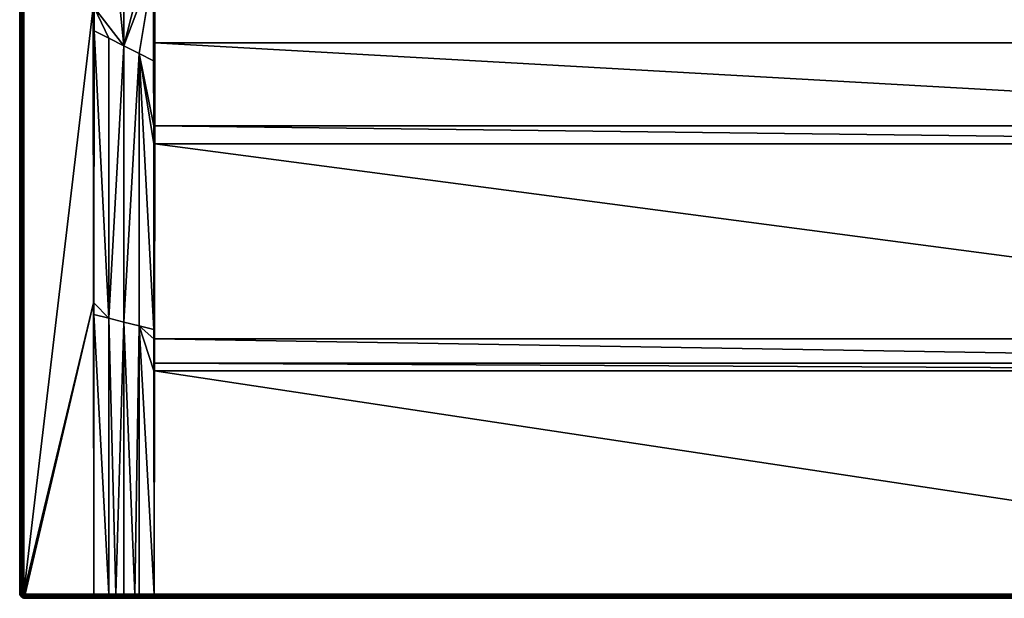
# Model space of a CAD drawing. Header units: millimetres. Extents: x 0 to 1300, y -900 to 0.
# Tile 1 of 19: x 0 to 732, y -900 to -470. Entities that reach past the tile are written whole.
import ezdxf

# ---------------------------------------------------------------- set-up
doc = ezdxf.new("R2010")
doc.units = ezdxf.units.MM
doc.layers.get('0').update_dxf_attribs({"color": 54})

msp = doc.modelspace()

# ---------------------------------------------------------------- meshes
at = {"color": 7}
mesh = msp.add_polyface(dxfattribs=at)
corners = [(55.23, -689.26, 29.95), (66.25, -897, 29.96), (66.25, -692.03, 28.18), (55.24, -680.5, 29.94), (55.4, -478.58, 29.87), (77.5, -284.41, 22.48), (55.45, -267.89, 29.84), (77.5, -489.65, 23.6), (55.41, -461.19, 29.86), (66.25, -484.01, 26.79), (77.5, -694.85, 26.38), (88.75, -495.28, 20.41), (0, -896.03, 26.98), (0, -4.03, -0.02), (0, -896.03, -0.02), (3, -896.03, 29.98), (54.75, -680.5, 29.98), (54.57, -461.19, 29.98), (3, -4.03, 29.98), (55, -897.03, 29.98), (55, -680.5, 29.97), (55, -461.19, 29.95), (54.99, -198.93, 29.95), (55, -897.03, 29.98), (54.51, -198.93, 29.98), (2.53, -4.03, 29.95), (2.53, -896.03, 29.95), (2.07, -4.03, 29.84), (2.07, -896.03, 29.84), (1.64, -4.03, 29.66), (1.64, -896.03, 29.66), (1.24, -4.03, 29.41), (1.24, -896.03, 29.41), (0.88, -4.03, 29.11), (0.88, -896.03, 29.11), (0.57, -4.03, 28.75), (0.57, -896.03, 28.75), (0.33, -4.03, 28.35), (0.33, -896.03, 28.35), (0.15, -4.03, 27.91), (0.15, -896.03, 27.91), (0.04, -4.03, 27.45), (0.04, -896.03, 27.45), (0, -4.03, 26.98)]
mesh.append_faces([[corners[k] for k in face] for face in [(0, 1, 2, 0), (0, 2, 3, 0), (3, 2, 4, 3), (5, 6, 7, 5), (7, 6, 8, 7), (7, 8, 9, 7), (10, 11, 7, 10), (10, 7, 2, 10), (2, 7, 9, 2), (2, 9, 4, 2), (4, 9, 8, 4), (12, 13, 14, 12), (15, 16, 17, 15), (15, 17, 18, 15), (19, 0, 20, 19), (0, 3, 20, 0), (20, 3, 4, 20), (20, 4, 21, 20), (4, 8, 21, 4), (21, 8, 6, 21), (21, 6, 22, 21), (23, 20, 16, 23), (16, 20, 21, 16), (16, 21, 17, 16), (17, 21, 22, 17), (17, 22, 24, 17), (15, 18, 25, 15), (15, 25, 26, 15), (26, 25, 27, 26), (26, 27, 28, 26), (28, 27, 29, 28), (28, 29, 30, 28), (30, 29, 31, 30), (30, 31, 32, 30), (32, 31, 33, 32), (32, 33, 34, 32), (34, 33, 35, 34), (34, 35, 36, 34), (36, 35, 37, 36), (36, 37, 38, 36), (38, 37, 39, 38), (38, 39, 40, 38), (40, 39, 41, 40), (40, 41, 42, 40), (42, 41, 43, 42), (42, 43, 12, 42)]], dxfattribs={"vtx3": -1, "color": 7})
mesh = msp.add_polyface(dxfattribs=at)
corners = [(600.44, -206.38, 2.58), (581.28, -202.95, 14.39), (581.53, -208.8, 14.39), (601.33, -210.52, 2.58), (582.76, -214.52, 14.39), (602.22, -214.66, 2.58), (583.99, -220.24, 14.39), (603.8, -218.59, 2.58), (586.18, -225.68, 14.39), (605.38, -222.52, 2.58), (588.36, -231.11, 14.39), (586.48, -232.06, 14.98), (581.98, -220.86, 14.98), (100.49, -300.03, 14.98), (579.44, -209.06, 14.98), (100.49, -237.02, 14.98), (578.93, -197.01, 14.98), (77.5, -284.41, 22.48), (77.49, -86.29, 22.49), (55.45, -267.89, 29.84), (0, -4.03, 26.98), (0, -4.03, -0.02), (0, -896.03, 26.98), (598.37, -245.47, 14.39), (594.5, -241.08, 14.39), (594.1, -241.37, 14.64), (591.43, -236.09, 14.39), (587.92, -231.33, 14.64), (583.52, -220.39, 14.64), (581.04, -208.86, 14.64), (580.52, -208.93, 14.83), (583.03, -220.54, 14.83), (579.99, -208.99, 14.95), (579.48, -197.03, 14.95), (587.46, -231.56, 14.83), (582.51, -220.7, 14.95), (593.69, -241.68, 14.83), (586.97, -231.81, 14.95), (601.53, -250.6, 14.83), (593.25, -242, 14.95), (601.16, -250.99, 14.95), (592.81, -242.33, 14.98), (54.99, -198.93, 29.95), (55.46, -198.93, 29.83)]
mesh.append_faces([[corners[k] for k in face] for face in [(0, 1, 2, 0), (0, 2, 3, 0), (3, 2, 4, 3), (3, 4, 5, 3), (5, 4, 6, 5), (7, 6, 8, 7), (9, 8, 10, 9), (11, 12, 13, 11), (13, 12, 14, 13), (15, 14, 16, 15), (17, 18, 19, 17), (20, 21, 22, 20), (23, 24, 25, 23), (26, 10, 27, 26), (8, 6, 28, 8), (4, 2, 29, 4), (2, 1, 29, 2), (6, 4, 28, 6), (28, 4, 29, 28), (28, 29, 30, 28), (10, 8, 27, 10), (27, 8, 28, 27), (27, 28, 31, 27), (31, 28, 30, 31), (31, 30, 32, 31), (32, 30, 33, 32), (24, 26, 25, 24), (25, 26, 27, 25), (25, 27, 34, 25), (34, 27, 31, 34), (34, 31, 35, 34), (35, 31, 32, 35), (35, 32, 14, 35), (14, 32, 16, 14), (36, 25, 34, 36), (36, 34, 37, 36), (37, 34, 35, 37), (37, 35, 12, 37), (12, 35, 14, 12), (38, 36, 39, 38), (39, 36, 37, 39), (39, 37, 11, 39), (11, 37, 12, 11), (40, 39, 41, 40), (41, 39, 11, 41), (42, 19, 43, 42)]], dxfattribs={"vtx3": -1, "color": 7})
mesh = msp.add_polyface(dxfattribs=at)
corners = [(697.78, -214.66, 2.58), (713.82, -225.68, 14.39), (716.01, -220.24, 14.39), (698.67, -210.52, 2.58), (717.24, -214.52, 14.39), (707.19, -242.33, 14.98), (699.22, -251.39, 14.98), (1199.51, -300.03, 14.98), (721.07, -197.01, 14.98), (720.56, -209.06, 14.98), (718.02, -220.86, 14.98), (1199.51, -237.02, 14.98), (1200.46, -237.02, 15.14), (1222.5, -284.41, 22.48), (1200.46, -105.89, 15.14), (1244.55, -267.89, 29.84), (1244.54, -198.93, 29.83), (1300, -4.03, 26.98), (1300, -896.03, -0.02), (1300, -4.03, -0.02), (716.48, -220.39, 14.64), (711.64, -231.11, 14.39), (712.08, -231.33, 14.64), (708.57, -236.09, 14.39), (705.5, -241.08, 14.39), (705.9, -241.37, 14.64), (701.63, -245.47, 14.39), (706.31, -241.68, 14.83), (712.54, -231.56, 14.83), (706.75, -242, 14.95), (698.84, -250.99, 14.95), (718.96, -208.86, 14.64), (716.97, -220.54, 14.83), (713.03, -231.81, 14.95), (719.48, -208.93, 14.83), (717.49, -220.7, 14.95), (713.52, -232.06, 14.98), (720.01, -208.99, 14.95), (1199.99, -237.02, 15.02), (1245.01, -198.93, 29.95), (1297, -4.03, 29.98), (1297.47, -896.03, 29.95), (1297.47, -4.03, 29.95), (1297.93, -896.03, 29.84), (1297.93, -4.03, 29.84), (1298.36, -896.03, 29.66), (1298.36, -4.03, 29.66), (1298.76, -896.03, 29.41), (1298.76, -4.03, 29.41), (1299.12, -896.03, 29.11), (1299.12, -4.03, 29.11), (1299.43, -896.03, 28.75), (1299.43, -4.03, 28.75), (1299.67, -896.03, 28.35), (1299.67, -4.03, 28.35), (1299.85, -896.03, 27.91), (1299.85, -4.03, 27.91), (1299.96, -896.03, 27.45), (1299.96, -4.03, 27.45), (1300, -896.03, 26.98)]
mesh.append_faces([[corners[k] for k in face] for face in [(0, 1, 2, 0), (3, 2, 4, 3), (5, 6, 7, 5), (8, 9, 7, 8), (7, 9, 10, 7), (11, 8, 7, 11), (12, 13, 14, 12), (13, 15, 16, 13), (17, 18, 19, 17), (4, 2, 20, 4), (1, 21, 22, 1), (23, 24, 25, 23), (24, 26, 25, 24), (21, 23, 22, 21), (22, 23, 25, 22), (22, 25, 27, 22), (2, 1, 20, 2), (20, 1, 22, 20), (20, 22, 28, 20), (28, 22, 27, 28), (28, 27, 29, 28), (29, 27, 30, 29), (31, 4, 20, 31), (31, 20, 32, 31), (32, 20, 28, 32), (32, 28, 33, 32), (33, 28, 29, 33), (33, 29, 5, 33), (5, 29, 6, 5), (34, 32, 35, 34), (35, 32, 33, 35), (35, 33, 36, 35), (36, 33, 5, 36), (37, 35, 10, 37), (10, 35, 36, 10), (38, 11, 7, 38), (39, 16, 15, 39), (40, 41, 42, 40), (42, 43, 44, 42), (44, 45, 46, 44), (46, 47, 48, 46), (48, 49, 50, 48), (50, 51, 52, 50), (52, 53, 54, 52), (54, 55, 56, 54), (56, 57, 58, 56), (58, 59, 17, 58)]], dxfattribs={"vtx3": -1, "color": 7})
mesh = msp.add_polyface(dxfattribs=at)
corners = [(88.75, -495.28, 20.41), (99.55, -431.2, 16.12), (77.5, -489.65, 23.6), (99.55, -403.1, 15.76), (77.5, -284.41, 22.48), (99.75, -700.44, 22.84), (99.63, -562.33, 18.76), (99.62, -549.09, 18.43), (99.59, -500.71, 17.48), (88.75, -896.95, 29.9), (100, -896.92, 29.87), (88.75, -697.68, 24.58), (99.79, -731.1, 23.85), (99.76, -707.21, 23.04), (85.7, -896.95, 29.91), (77.5, -694.85, 26.38), (100, -896.92, 29.87), (100.22, -731.1, 23.82), (100, -731.1, 23.82), (100, -896.92, 29.87), (100, -707.21, 23.01), (100.22, -725.41, 23.62), (100, -562.34, 18.68), (100, -549.09, 18.35), (100.24, -707.21, 23), (100.39, -562.34, 18.66), (100.4, -549.09, 18.32), (100.43, -487.36, 17.1), (100.01, -431.2, 16.02), (100.01, -403.1, 15.65), (100.47, -431.2, 15.98), (100.48, -403.1, 15.61), (100.49, -300.03, 14.98), (100.01, -300.03, 15.02), (99.54, -300.93, 15.14)]
mesh.append_faces([[corners[k] for k in face] for face in [(0, 1, 2, 0), (2, 1, 3, 2), (2, 3, 4, 2), (5, 6, 0, 5), (6, 7, 0, 6), (0, 7, 8, 0), (0, 8, 1, 0), (9, 10, 11, 9), (11, 10, 12, 11), (11, 12, 13, 11), (9, 11, 14, 9), (14, 11, 15, 14), (13, 5, 11, 13), (11, 5, 0, 11), (11, 0, 15, 11), (16, 17, 18, 16), (16, 18, 19, 16), (19, 18, 12, 19), (19, 12, 10, 19), (13, 12, 20, 13), (20, 12, 18, 20), (20, 18, 21, 20), (21, 18, 17, 21), (13, 20, 5, 13), (5, 20, 22, 5), (5, 22, 6, 5), (6, 22, 23, 6), (6, 23, 7, 6), (21, 24, 20, 21), (20, 24, 25, 20), (20, 25, 22, 20), (22, 25, 26, 22), (22, 26, 23, 22), (23, 26, 27, 23), (23, 27, 28, 23), (7, 23, 8, 7), (8, 23, 28, 8), (8, 28, 1, 8), (1, 28, 29, 1), (1, 29, 3, 1), (27, 30, 28, 27), (28, 30, 31, 28), (28, 31, 29, 28), (29, 31, 32, 29), (29, 32, 33, 29), (3, 29, 34, 3)]], dxfattribs={"vtx3": -1, "color": 7})
mesh = msp.add_polyface(dxfattribs=at)
corners = [(1199.53, -431.2, 15.98), (100.47, -431.2, 15.98), (1199.57, -487.36, 17.1), (100.43, -487.36, 17.1), (1199.6, -549.09, 18.32), (100.4, -549.09, 18.32), (1199.61, -562.34, 18.66), (100.39, -562.34, 18.66), (1199.76, -707.21, 23), (100.24, -707.21, 23), (1199.78, -725.41, 23.62), (100.22, -725.41, 23.62), (1199.78, -731.1, 23.82), (100.22, -731.1, 23.82), (1200, -896.92, 29.87), (100, -896.92, 29.87), (1200.37, -562.33, 18.76), (1200.25, -700.44, 22.84), (1211.25, -697.68, 24.58), (1200.24, -707.21, 23.04), (1200.21, -731.1, 23.85), (1211.25, -896.95, 29.9), (1200, -896.92, 29.87), (1211.25, -495.28, 20.41), (1200.41, -500.71, 17.48), (1200.38, -549.09, 18.43), (1200.45, -403.1, 15.76), (1200.45, -431.2, 16.12), (1200, -731.1, 23.82), (1200, -896.92, 29.87), (1200, -707.21, 23.01), (1200, -562.34, 18.68), (1200, -549.09, 18.35), (1199.99, -431.2, 16.02)]
mesh.append_faces([[corners[k] for k in face] for face in [(0, 1, 2, 0), (2, 1, 3, 2), (2, 3, 4, 2), (4, 3, 5, 4), (4, 5, 6, 4), (6, 5, 7, 6), (6, 7, 8, 6), (8, 7, 9, 8), (8, 9, 10, 8), (10, 9, 11, 10), (10, 11, 12, 10), (12, 11, 13, 12), (12, 13, 14, 12), (14, 13, 15, 14), (16, 17, 18, 16), (18, 17, 19, 18), (18, 19, 20, 18), (21, 20, 22, 21), (23, 24, 25, 23), (23, 26, 27, 23), (23, 27, 24, 23), (25, 16, 23, 25), (28, 29, 22, 28), (22, 20, 28, 22), (28, 20, 19, 28), (28, 19, 30, 28), (30, 19, 17, 30), (30, 17, 31, 30), (14, 29, 12, 14), (12, 29, 28, 12), (12, 28, 10, 12), (10, 28, 30, 10), (10, 30, 8, 10), (8, 30, 31, 8), (8, 31, 6, 8), (6, 31, 32, 6), (6, 32, 4, 6), (17, 16, 31, 17), (31, 16, 25, 31), (31, 25, 32, 31), (32, 25, 24, 32), (32, 24, 33, 32), (27, 33, 24, 27), (4, 32, 2, 4), (2, 32, 33, 2), (2, 33, 0, 2)]], dxfattribs={"vtx3": -1, "color": 7})
mesh = msp.add_polyface(dxfattribs=at)
corners = [(85.7, -896.95, 29.91), (77.5, -694.85, 26.38), (77.5, -896.97, 29.93), (71.39, -896.99, 29.94), (66.25, -692.03, 28.18), (66.25, -897, 29.96), (55, -897.03, 29.98), (55.23, -689.26, 29.95), (4, -897.03, 29.98), (55, -897.03, 29.98), (54.75, -680.5, 29.98), (3.84, -897.02, 29.98), (3, -896.03, 29.98), (3.01, -896.19, 29.98), (3.69, -896.98, 29.98), (3.05, -896.34, 29.98), (0, -896.03, 26.98), (0, -896.03, -0.02), (0.05, -896.65, -0.02), (0.05, -896.65, 26.98), (55, -897.03, 29.98), (55, -680.5, 29.97), (2.53, -896.03, 29.95), (2.55, -896.26, 29.95), (2.6, -896.48, 29.95), (3.11, -896.48, 29.98), (2.69, -896.7, 29.95), (3.19, -896.62, 29.98), (2.07, -896.03, 29.84), (2.1, -896.33, 29.84), (2.17, -896.62, 29.84), (1.64, -896.03, 29.66), (1.67, -896.4, 29.66), (1.75, -896.76, 29.66), (1.24, -896.03, 29.41), (1.27, -896.46, 29.41), (0.88, -896.03, 29.11), (0.92, -896.52, 29.11), (1.37, -896.88, 29.41), (0.57, -896.03, 28.75), (0.62, -896.56, 28.75), (1.03, -896.99, 29.11), (0.33, -896.03, 28.35), (0.37, -896.6, 28.35), (0.15, -896.03, 27.91), (0.19, -896.63, 27.91), (0.04, -896.03, 27.45), (0.09, -896.65, 27.45)]
mesh.append_faces([[corners[k] for k in face] for face in [(0, 1, 2, 0), (2, 1, 3, 2), (3, 1, 4, 3), (3, 4, 5, 3), (6, 5, 7, 6), (8, 9, 10, 8), (11, 12, 13, 11), (14, 13, 15, 14), (8, 10, 12, 8), (16, 17, 18, 16), (16, 18, 19, 16), (6, 7, 20, 6), (20, 21, 9, 20), (12, 22, 13, 12), (13, 22, 23, 13), (13, 23, 15, 13), (15, 23, 24, 15), (15, 24, 25, 15), (25, 24, 26, 25), (25, 26, 27, 25), (22, 28, 23, 22), (23, 28, 29, 23), (23, 29, 24, 23), (24, 29, 30, 24), (24, 30, 26, 24), (28, 31, 29, 28), (29, 31, 32, 29), (29, 32, 30, 29), (30, 32, 33, 30), (31, 34, 32, 31), (32, 34, 35, 32), (32, 35, 33, 32), (34, 36, 35, 34), (35, 36, 37, 35), (35, 37, 38, 35), (36, 39, 37, 36), (37, 39, 40, 37), (37, 40, 41, 37), (39, 42, 40, 39), (40, 42, 43, 40), (42, 44, 43, 42), (43, 44, 45, 43), (44, 46, 45, 44), (45, 46, 47, 45), (46, 16, 47, 46), (47, 16, 19, 47)]], dxfattribs={"vtx3": -1, "color": 7})
mesh = msp.add_polyface(dxfattribs=at)
corners = [(0.05, -896.65, 26.98), (0.05, -896.65, -0.02), (0.2, -897.26, -0.02), (0.2, -897.26, 26.98), (0.44, -897.84, -0.02), (0.44, -897.84, 26.98), (2.17, -896.62, 29.84), (1.75, -896.76, 29.66), (2.28, -896.9, 29.84), (1.9, -897.1, 29.66), (2.44, -897.16, 29.84), (2.09, -897.42, 29.66), (1.27, -896.46, 29.41), (1.37, -896.88, 29.41), (1.54, -897.28, 29.41), (1.76, -897.65, 29.41), (2.33, -897.7, 29.66), (2.05, -897.98, 29.41), (2.61, -897.94, 29.66), (0.92, -896.52, 29.11), (1.03, -896.99, 29.11), (1.22, -897.45, 29.11), (1.47, -897.86, 29.11), (0.62, -896.56, 28.75), (0.74, -897.09, 28.75), (0.95, -897.58, 28.75), (1.23, -898.04, 28.75), (0.37, -896.6, 28.35), (0.51, -897.16, 28.35), (0.73, -897.7, 28.35), (0.19, -896.63, 27.91), (0.34, -897.22, 27.91), (0.57, -897.78, 27.91), (1.03, -898.19, 28.35), (0.09, -896.65, 27.45), (0.23, -897.25, 27.45), (0.47, -897.83, 27.45), (0.88, -898.29, 27.91)]
mesh.append_faces([[corners[k] for k in face] for face in [(0, 1, 2, 0), (0, 2, 3, 0), (3, 2, 4, 3), (3, 4, 5, 3), (6, 7, 8, 6), (8, 7, 9, 8), (8, 9, 10, 8), (10, 9, 11, 10), (7, 12, 13, 7), (7, 13, 9, 7), (9, 13, 14, 9), (9, 14, 11, 9), (11, 14, 15, 11), (11, 15, 16, 11), (16, 15, 17, 16), (16, 17, 18, 16), (13, 19, 20, 13), (13, 20, 14, 13), (14, 20, 21, 14), (14, 21, 15, 14), (15, 21, 22, 15), (15, 22, 17, 15), (20, 23, 24, 20), (20, 24, 21, 20), (21, 24, 25, 21), (21, 25, 22, 21), (22, 25, 26, 22), (23, 27, 24, 23), (24, 27, 28, 24), (24, 28, 25, 24), (25, 28, 29, 25), (25, 29, 26, 25), (27, 30, 28, 27), (28, 30, 31, 28), (28, 31, 29, 28), (29, 31, 32, 29), (29, 32, 33, 29), (30, 34, 31, 30), (31, 34, 35, 31), (31, 35, 32, 31), (32, 35, 36, 32), (32, 36, 37, 32), (34, 0, 35, 34), (35, 0, 3, 35), (35, 3, 36, 35), (36, 3, 5, 36)]], dxfattribs={"vtx3": -1, "color": 7})
mesh = msp.add_polyface(dxfattribs=at)
corners = [(0.44, -897.84, 26.98), (0.44, -897.84, -0.02), (0.76, -898.38, -0.02), (0.76, -898.38, 26.98), (1.17, -898.86, -0.02), (1.17, -898.86, 26.98), (1.65, -899.26, -0.02), (1.65, -899.26, 26.98), (2.18, -899.59, -0.02), (2.18, -899.59, 26.98), (2.76, -899.83, -0.02), (2.05, -897.98, 29.41), (1.47, -897.86, 29.11), (1.79, -898.24, 29.11), (2.38, -898.26, 29.41), (2.17, -898.55, 29.11), (1.23, -898.04, 28.75), (1.58, -898.45, 28.75), (1.99, -898.8, 28.75), (2.58, -898.81, 29.11), (0.73, -897.7, 28.35), (1.03, -898.19, 28.35), (1.4, -898.63, 28.35), (1.84, -899, 28.35), (2.44, -899.08, 28.75), (2.33, -899.3, 28.35), (0.57, -897.78, 27.91), (0.88, -898.29, 27.91), (1.28, -898.75, 27.91), (1.74, -899.15, 27.91), (2.25, -899.46, 27.91), (0.47, -897.83, 27.45), (0.79, -898.36, 27.45), (1.2, -898.83, 27.45), (1.67, -899.23, 27.45), (2.2, -899.56, 27.45)]
mesh.append_faces([[corners[k] for k in face] for face in [(0, 1, 2, 0), (0, 2, 3, 0), (3, 2, 4, 3), (3, 4, 5, 3), (5, 4, 6, 5), (5, 6, 7, 5), (7, 6, 8, 7), (7, 8, 9, 7), (9, 8, 10, 9), (11, 12, 13, 11), (11, 13, 14, 11), (14, 13, 15, 14), (12, 16, 13, 12), (13, 16, 17, 13), (13, 17, 15, 13), (15, 17, 18, 15), (15, 18, 19, 15), (16, 20, 21, 16), (16, 21, 17, 16), (17, 21, 22, 17), (17, 22, 18, 17), (18, 22, 23, 18), (18, 23, 24, 18), (24, 23, 25, 24), (21, 26, 27, 21), (21, 27, 22, 21), (22, 27, 28, 22), (22, 28, 23, 22), (23, 28, 29, 23), (23, 29, 25, 23), (25, 29, 30, 25), (27, 31, 32, 27), (27, 32, 28, 27), (28, 32, 33, 28), (28, 33, 29, 28), (29, 33, 34, 29), (29, 34, 30, 29), (30, 34, 35, 30), (31, 0, 32, 31), (32, 0, 3, 32), (32, 3, 33, 32), (33, 3, 5, 33), (33, 5, 34, 33), (34, 5, 7, 34), (34, 7, 35, 34), (35, 7, 9, 35)]], dxfattribs={"vtx3": -1, "color": 7})
mesh = msp.add_polyface(dxfattribs=at)
corners = [(2.18, -899.59, 26.98), (2.76, -899.83, -0.02), (2.76, -899.83, 26.98), (3.37, -899.98, -0.02), (3.37, -899.98, 26.98), (4, -900.03, -0.02), (4, -900.03, 26.98), (2.93, -898.13, 29.66), (2.75, -898.49, 29.41), (3.27, -898.27, 29.66), (3.15, -898.66, 29.41), (3.63, -898.36, 29.66), (3.57, -898.76, 29.41), (4, -898.39, 29.66), (2.38, -898.26, 29.41), (2.17, -898.55, 29.11), (2.58, -898.81, 29.11), (3.04, -899, 29.11), (3.51, -899.11, 29.11), (4, -898.79, 29.41), (1.99, -898.8, 28.75), (2.44, -899.08, 28.75), (2.94, -899.29, 28.75), (3.46, -899.41, 28.75), (4, -899.15, 29.11), (2.33, -899.3, 28.35), (2.86, -899.52, 28.35), (3.43, -899.66, 28.35), (4, -899.46, 28.75), (2.25, -899.46, 27.91), (2.81, -899.69, 27.91), (3.4, -899.83, 27.91), (4, -899.7, 28.35), (4, -899.88, 27.91), (2.2, -899.56, 27.45), (2.78, -899.8, 27.45), (3.38, -899.94, 27.45), (4, -899.99, 27.45)]
mesh.append_faces([[corners[k] for k in face] for face in [(0, 1, 2, 0), (2, 1, 3, 2), (2, 3, 4, 2), (4, 3, 5, 4), (4, 5, 6, 4), (7, 8, 9, 7), (9, 8, 10, 9), (9, 10, 11, 9), (11, 10, 12, 11), (11, 12, 13, 11), (14, 15, 8, 14), (8, 15, 16, 8), (8, 16, 10, 8), (10, 16, 17, 10), (10, 17, 12, 10), (12, 17, 18, 12), (12, 18, 19, 12), (16, 20, 21, 16), (16, 21, 17, 16), (17, 21, 22, 17), (17, 22, 18, 17), (18, 22, 23, 18), (18, 23, 24, 18), (21, 25, 22, 21), (22, 25, 26, 22), (22, 26, 23, 22), (23, 26, 27, 23), (23, 27, 28, 23), (25, 29, 26, 25), (26, 29, 30, 26), (26, 30, 27, 26), (27, 30, 31, 27), (27, 31, 32, 27), (32, 31, 33, 32), (29, 34, 30, 29), (30, 34, 35, 30), (30, 35, 31, 30), (31, 35, 36, 31), (31, 36, 33, 31), (33, 36, 37, 33), (34, 0, 35, 34), (35, 0, 2, 35), (35, 2, 36, 35), (36, 2, 4, 36), (36, 4, 37, 36), (37, 4, 6, 37)]], dxfattribs={"vtx3": -1, "color": 7})
mesh = msp.add_polyface(dxfattribs=at)
corners = [(4, -897.03, 29.98), (3, -896.03, 29.98), (3.84, -897.02, 29.98), (3.01, -896.19, 29.98), (3.69, -896.98, 29.98), (3.05, -896.34, 29.98), (3.55, -896.92, 29.98), (3.11, -896.48, 29.98), (3.41, -896.84, 29.98), (3.19, -896.62, 29.98), (3.29, -896.74, 29.98), (2.69, -896.7, 29.95), (2.81, -896.89, 29.95), (2.96, -897.07, 29.95), (3.14, -897.22, 29.95), (3.33, -897.34, 29.95), (3.55, -897.43, 29.95), (3.77, -897.48, 29.95), (2.17, -896.62, 29.84), (2.28, -896.9, 29.84), (2.44, -897.16, 29.84), (2.64, -897.39, 29.84), (2.87, -897.59, 29.84), (3.13, -897.75, 29.84), (3.4, -897.86, 29.84), (3.7, -897.93, 29.84), (4, -897.5, 29.95), (2.09, -897.42, 29.66), (2.33, -897.7, 29.66), (2.61, -897.94, 29.66), (2.93, -898.13, 29.66), (3.27, -898.27, 29.66), (3.63, -898.36, 29.66), (4, -897.96, 29.84), (2.05, -897.98, 29.41), (2.38, -898.26, 29.41), (2.75, -898.49, 29.41)]
mesh.append_faces([[corners[k] for k in face] for face in [(0, 1, 2, 0), (2, 3, 4, 2), (4, 5, 6, 4), (6, 5, 7, 6), (6, 7, 8, 6), (8, 7, 9, 8), (8, 9, 10, 8), (9, 11, 12, 9), (9, 12, 10, 9), (10, 12, 13, 10), (10, 13, 8, 10), (8, 13, 14, 8), (8, 14, 6, 8), (6, 14, 15, 6), (6, 15, 4, 6), (4, 15, 16, 4), (4, 16, 2, 4), (2, 16, 17, 2), (11, 18, 19, 11), (11, 19, 12, 11), (12, 19, 20, 12), (12, 20, 13, 12), (13, 20, 21, 13), (13, 21, 14, 13), (14, 21, 22, 14), (14, 22, 15, 14), (15, 22, 23, 15), (15, 23, 16, 15), (16, 23, 24, 16), (16, 24, 17, 16), (17, 24, 25, 17), (17, 25, 26, 17), (20, 27, 21, 20), (21, 27, 28, 21), (21, 28, 22, 21), (22, 28, 29, 22), (22, 29, 23, 22), (23, 29, 30, 23), (23, 30, 24, 23), (24, 30, 31, 24), (24, 31, 25, 24), (25, 31, 32, 25), (25, 32, 33, 25), (29, 34, 35, 29), (29, 35, 30, 29), (30, 35, 36, 30)]], dxfattribs={"vtx3": -1, "color": 7})
mesh = msp.add_polyface(dxfattribs=at)
corners = [(4, -900.03, -0.02), (100, -900.03, 26.87), (99.99, -900.03, 26.87), (55, -900.03, 26.98), (4, -900.03, 26.98), (71.39, -900.03, 26.94), (55, -899.99, 27.45), (55, -899.99, 27.45), (55, -899.99, 27.46), (55, -899.99, 27.46), (55, -899.88, 27.91), (55, -899.88, 27.92), (55, -899.88, 27.92), (55, -899.7, 28.35), (55, -897.47, 29.95), (55, -897.03, 29.98), (4, -897.03, 29.98), (55, -897.5, 29.95), (4, -897.5, 29.95), (55, -897.93, 29.84), (55, -897.96, 29.84), (4, -897.96, 29.84), (55, -898.37, 29.67), (55, -898.39, 29.66), (4, -898.39, 29.66), (55, -898.78, 29.42), (55, -898.79, 29.41), (4, -898.79, 29.41), (55, -899.14, 29.12), (55, -899.15, 29.1), (4, -899.15, 29.11), (55, -899.45, 28.76), (55, -899.45, 28.75), (4, -899.46, 28.75), (55, -899.7, 28.35), (4, -899.7, 28.35), (4, -899.88, 27.91), (4, -899.99, 27.45), (3.84, -897.02, 29.98), (3.77, -897.48, 29.95), (3.7, -897.93, 29.84), (3.63, -898.36, 29.66), (3.57, -898.76, 29.41), (3.51, -899.11, 29.11), (3.46, -899.41, 28.75), (3.43, -899.66, 28.35)]
mesh.append_faces([[corners[k] for k in face] for face in [(0, 1, 2, 0), (3, 4, 5, 3), (5, 4, 0, 5), (3, 6, 7, 3), (7, 6, 8, 7), (7, 8, 9, 7), (9, 8, 10, 9), (10, 11, 12, 10), (12, 11, 13, 12), (4, 3, 7, 4), (14, 15, 16, 14), (14, 16, 17, 14), (17, 16, 18, 17), (17, 18, 19, 17), (19, 18, 20, 19), (20, 18, 21, 20), (20, 21, 22, 20), (22, 21, 23, 22), (23, 21, 24, 23), (23, 24, 25, 23), (25, 24, 26, 25), (26, 24, 27, 26), (26, 27, 28, 26), (28, 27, 29, 28), (29, 27, 30, 29), (29, 30, 31, 29), (31, 30, 32, 31), (32, 30, 33, 32), (32, 33, 34, 32), (34, 33, 13, 34), (13, 33, 35, 13), (13, 35, 12, 13), (12, 35, 10, 12), (10, 35, 36, 10), (10, 36, 9, 10), (9, 36, 7, 9), (7, 36, 37, 7), (7, 37, 4, 7), (38, 39, 16, 38), (16, 39, 18, 16), (18, 40, 21, 18), (21, 41, 24, 21), (24, 42, 27, 24), (27, 43, 30, 27), (30, 44, 33, 30), (33, 45, 35, 33)]], dxfattribs={"vtx3": -1, "color": 7})
mesh = msp.add_polyface(dxfattribs=at)
corners = [(4, -900.03, -0.02), (1200, -900.03, 26.87), (100, -900.03, 26.87), (1200, -896.92, 29.87), (100, -896.92, 29.87), (100, -897.4, 29.85), (1200, -897.4, 29.85), (100, -897.87, 29.75), (1200, -897.87, 29.75), (100, -898.32, 29.58), (1200, -898.32, 29.58), (100, -898.74, 29.34), (1200, -898.74, 29.34), (100, -899.11, 29.03), (1200, -899.11, 29.03), (100, -899.43, 28.67), (1200, -899.43, 28.67), (100, -899.69, 28.26), (1200, -899.69, 28.26), (100, -899.87, 27.82), (1200, -899.87, 27.82), (100, -899.99, 27.35), (1200, -899.99, 27.35), (100, -896.92, 29.87), (100, -896.92, 29.87), (100, -897.4, 29.85), (99.99, -900.03, 26.87), (99.99, -899.99, 27.35), (99.99, -899.87, 27.82), (99.99, -899.69, 28.26), (99.99, -899.43, 28.67), (99.99, -899.11, 29.03), (99.99, -898.74, 29.34), (100, -898.32, 29.58), (100, -897.87, 29.75), (88.75, -896.95, 29.9), (85.7, -897.43, 29.88), (85.7, -897.9, 29.78), (85.69, -898.34, 29.6), (85.69, -898.76, 29.36), (85.69, -899.12, 29.06), (85.69, -899.44, 28.7), (85.69, -899.69, 28.29), (85.69, -899.88, 27.85), (85.69, -899.99, 27.38)]
mesh.append_faces([[corners[k] for k in face] for face in [(0, 1, 2, 0), (3, 4, 5, 3), (6, 5, 7, 6), (8, 7, 9, 8), (10, 9, 11, 10), (12, 11, 13, 12), (14, 13, 15, 14), (16, 15, 17, 16), (18, 17, 19, 18), (20, 19, 21, 20), (22, 21, 2, 22), (23, 24, 25, 23), (26, 2, 27, 26), (27, 2, 21, 27), (27, 21, 28, 27), (28, 21, 19, 28), (28, 19, 29, 28), (29, 19, 17, 29), (29, 17, 30, 29), (30, 17, 15, 30), (30, 15, 31, 30), (31, 15, 13, 31), (31, 13, 32, 31), (32, 13, 11, 32), (32, 11, 33, 32), (33, 11, 9, 33), (33, 9, 34, 33), (34, 9, 7, 34), (34, 7, 25, 34), (25, 7, 5, 25), (25, 5, 23, 25), (23, 5, 4, 23), (25, 24, 35, 25), (34, 25, 36, 34), (25, 35, 36, 25), (36, 37, 34, 36), (34, 37, 33, 34), (37, 38, 33, 37), (33, 38, 32, 33), (38, 39, 32, 38), (32, 39, 31, 32), (31, 40, 30, 31), (30, 41, 29, 30), (29, 42, 28, 29), (28, 43, 27, 28), (27, 44, 26, 27)]], dxfattribs={"vtx3": -1, "color": 7})
mesh = msp.add_polyface(dxfattribs=at)
corners = [(1296, -900.03, -0.02), (1200, -900.03, 26.87), (4, -900.03, -0.02), (1200, -896.92, 29.87), (1200, -896.92, 29.87), (1200, -897.4, 29.85), (1200.01, -900.03, 26.87), (1200, -899.99, 27.35), (1200.01, -899.99, 27.35), (1200, -899.87, 27.82), (1200.01, -899.87, 27.82), (1200, -899.69, 28.26), (1200.01, -899.69, 28.26), (1200, -899.43, 28.67), (1200.01, -899.43, 28.67), (1200, -899.11, 29.03), (1200.01, -899.11, 29.03), (1200, -898.74, 29.34), (1200.01, -898.74, 29.34), (1200, -898.32, 29.58), (1200, -898.32, 29.58), (1200, -897.87, 29.75), (1200, -897.87, 29.75), (1200, -897.4, 29.85), (1200, -896.92, 29.87), (1211.25, -896.95, 29.9), (1216.4, -900.03, 26.91), (1216.4, -899.99, 27.39), (1216.4, -899.88, 27.85), (1216.4, -899.69, 28.29), (1216.4, -899.44, 28.7), (1216.4, -899.12, 29.06), (1216.4, -898.76, 29.36), (1216.4, -898.35, 29.61), (1216.4, -897.9, 29.78), (1216.4, -897.44, 29.89), (100, -897.4, 29.85), (100, -897.87, 29.75), (100, -898.32, 29.58), (100, -898.74, 29.34), (100, -899.11, 29.03), (100, -899.43, 28.67), (100, -899.69, 28.26), (100, -899.87, 27.82), (100, -899.99, 27.35), (100, -900.03, 26.87)]
mesh.append_faces([[corners[k] for k in face] for face in [(0, 1, 2, 0), (3, 4, 5, 3), (1, 6, 7, 1), (7, 6, 8, 7), (7, 8, 9, 7), (9, 8, 10, 9), (9, 10, 11, 9), (11, 10, 12, 11), (11, 12, 13, 11), (13, 12, 14, 13), (13, 14, 15, 13), (15, 14, 16, 15), (15, 16, 17, 15), (17, 16, 18, 17), (17, 18, 19, 17), (19, 18, 20, 19), (19, 20, 21, 19), (21, 20, 22, 21), (21, 22, 5, 21), (5, 22, 23, 5), (5, 23, 3, 5), (3, 23, 24, 3), (25, 24, 23, 25), (6, 26, 8, 6), (8, 27, 10, 8), (10, 28, 12, 10), (12, 29, 14, 12), (14, 30, 16, 14), (16, 31, 18, 16), (18, 32, 20, 18), (20, 32, 33, 20), (20, 33, 22, 20), (22, 33, 34, 22), (22, 34, 23, 22), (23, 34, 35, 23), (23, 35, 25, 23), (4, 36, 5, 4), (5, 37, 21, 5), (21, 38, 19, 21), (19, 39, 17, 19), (17, 40, 15, 17), (15, 41, 13, 15), (13, 42, 11, 13), (11, 43, 9, 11), (9, 44, 7, 9), (7, 45, 1, 7)]], dxfattribs={"vtx3": -1, "color": 7})
mesh = msp.add_polyface(dxfattribs=at)
corners = [(85.69, -900.03, 26.91), (4, -900.03, -0.02), (99.99, -900.03, 26.87), (55, -898.37, 29.66), (55, -898.39, 29.66), (71.39, -898.37, 29.63), (55, -897.93, 29.84), (55, -897.96, 29.84), (71.39, -897.93, 29.81), (55, -897.47, 29.95), (55, -897.5, 29.95), (71.39, -897.46, 29.91), (85.69, -899.99, 27.38), (85.7, -897.43, 29.88), (88.75, -896.95, 29.9), (85.7, -896.95, 29.91), (77.5, -896.97, 29.93), (85.7, -897.9, 29.78), (71.39, -900.03, 26.94), (71.39, -899.99, 27.42), (71.39, -899.88, 27.88), (66.25, -897, 29.96), (71.39, -896.99, 29.94), (85.69, -898.34, 29.6), (85.69, -898.76, 29.36), (55, -898.78, 29.42), (71.39, -898.77, 29.39), (85.69, -899.12, 29.06), (99.99, -899.11, 29.03), (55, -899.14, 29.11), (71.39, -899.14, 29.08), (85.69, -899.44, 28.7), (99.99, -899.43, 28.67), (55, -899.45, 28.76), (71.39, -899.45, 28.72), (85.69, -899.69, 28.29), (99.99, -899.69, 28.26), (55, -899.7, 28.35), (71.39, -899.7, 28.32), (85.69, -899.88, 27.85), (99.99, -899.87, 27.82), (55, -899.88, 27.92), (99.99, -899.99, 27.35), (55, -899.99, 27.45), (55, -899.99, 27.46)]
mesh.append_faces([[corners[k] for k in face] for face in [(0, 1, 2, 0), (3, 4, 5, 3), (6, 7, 8, 6), (9, 10, 11, 9), (12, 0, 2, 12), (13, 14, 15, 13), (13, 15, 16, 13), (16, 11, 13, 16), (13, 11, 17, 13), (18, 0, 19, 18), (19, 0, 12, 19), (19, 12, 20, 19), (21, 9, 11, 21), (21, 11, 22, 21), (22, 11, 16, 22), (10, 6, 11, 10), (11, 6, 8, 11), (11, 8, 17, 11), (17, 8, 23, 17), (7, 3, 8, 7), (8, 3, 5, 8), (8, 5, 23, 8), (23, 5, 24, 23), (4, 25, 5, 4), (5, 25, 26, 5), (5, 26, 24, 5), (24, 26, 27, 24), (24, 27, 28, 24), (26, 29, 30, 26), (26, 30, 27, 26), (27, 30, 31, 27), (27, 31, 32, 27), (30, 33, 34, 30), (30, 34, 31, 30), (31, 34, 35, 31), (31, 35, 36, 31), (34, 37, 38, 34), (34, 38, 35, 34), (35, 38, 39, 35), (35, 39, 40, 35), (38, 41, 20, 38), (38, 20, 39, 38), (39, 20, 12, 39), (39, 12, 42, 39), (43, 18, 19, 43), (44, 19, 20, 44)]], dxfattribs={"vtx3": -1, "color": 7})
mesh = msp.add_polyface(dxfattribs=at)
corners = [(71.39, -900.03, 26.94), (4, -900.03, -0.02), (85.69, -900.03, 26.91), (55, -899.7, 28.35), (55, -899.7, 28.35), (71.39, -899.7, 28.32), (55, -899.45, 28.76), (55, -899.46, 28.75), (71.39, -899.45, 28.72), (55, -899.14, 29.11), (55, -899.15, 29.11), (71.39, -899.14, 29.08), (55, -898.78, 29.42), (55, -898.79, 29.41), (71.39, -898.77, 29.39), (55, -897.03, 29.98), (55, -897.47, 29.95), (66.25, -897, 29.96), (55, -899.88, 27.92), (55, -900.03, 26.98), (55, -899.99, 27.45), (71.39, -899.99, 27.42), (55, -899.99, 27.46), (71.39, -899.88, 27.88), (55, -899.88, 27.91), (55, -897.03, 29.98), (55, -899.88, 27.91), (55, -899.7, 28.35), (55, -899.7, 28.35), (55, -899.45, 28.75), (55, -899.45, 28.76), (55, -899.15, 29.1), (55, -899.14, 29.12), (55, -898.79, 29.41), (55, -898.78, 29.42), (55, -898.39, 29.66), (55, -898.39, 29.66), (55, -898.37, 29.66), (55, -898.37, 29.67), (55, -897.96, 29.84), (55, -897.96, 29.84), (55, -897.93, 29.84), (55, -897.93, 29.84), (55, -897.5, 29.95), (55, -897.5, 29.95), (55, -897.47, 29.95), (55, -897.03, 29.98)]
mesh.append_faces([[corners[k] for k in face] for face in [(0, 1, 2, 0), (3, 4, 5, 3), (6, 7, 8, 6), (9, 10, 11, 9), (12, 13, 14, 12), (15, 16, 17, 15), (13, 9, 14, 13), (10, 6, 11, 10), (7, 3, 8, 7), (4, 18, 5, 4), (19, 0, 20, 19), (20, 21, 22, 20), (22, 23, 24, 22), (24, 23, 18, 24), (16, 15, 25, 16), (22, 24, 26, 22), (26, 24, 18, 26), (18, 4, 27, 18), (27, 4, 3, 27), (27, 3, 28, 27), (28, 3, 29, 28), (3, 7, 29, 3), (29, 7, 6, 29), (29, 6, 30, 29), (30, 6, 31, 30), (6, 10, 31, 6), (31, 10, 9, 31), (31, 9, 32, 31), (32, 9, 33, 32), (9, 13, 33, 9), (33, 13, 12, 33), (33, 12, 34, 33), (34, 12, 35, 34), (12, 36, 35, 12), (35, 36, 37, 35), (35, 37, 38, 35), (38, 37, 39, 38), (37, 40, 39, 37), (39, 40, 41, 39), (39, 41, 42, 39), (42, 41, 43, 42), (41, 44, 43, 41), (43, 44, 16, 43), (43, 16, 45, 43), (45, 16, 25, 45), (45, 25, 46, 45)]], dxfattribs={"vtx3": -1, "color": 7})

doc.saveas('drawing.dxf')
